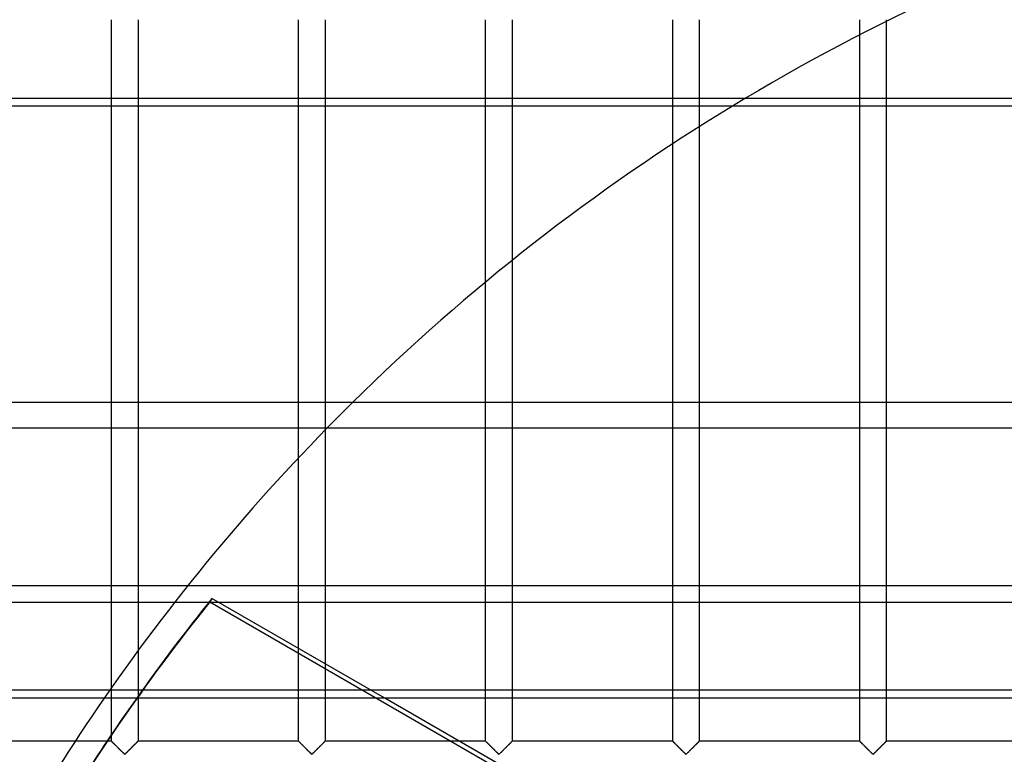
# Model space of a CAD drawing. Header units: millimetres. Extents: x -455 to 455, y -455 to 455.
# Tile 13 of 57: x -337 to -151, y 211 to 350. Entities that reach past the tile are written whole.
import ezdxf

# ---------------------------------------------------------------- set-up
doc = ezdxf.new("R2010")
doc.units = ezdxf.units.MM
doc.layers.add('MAIN-1', color=7, linetype='Continuous')
doc.layers.add('MAIN-2', color=7, linetype='Continuous')

msp = doc.modelspace()

# ---------------------------------------------------------------- linework, layer by layer
at = {"layer": 'MAIN-1'}
for p, q in [((387.5, 333.29), (-387.5, 333.29)), ((-178.54, 277.49), (-178.54, 333.29)), ((-173.54, 333.29), (-173.54, 277.49)), ((-208.75, 329.43), (-208.75, 277.49)), ((-213.75, 277.49), (-213.75, 326.21)), ((-243.96, 304.28), (-243.96, 277.49)), ((-248.96, 277.49), (-248.96, 300.2)), ((387.5, 277.49), (-387.5, 277.49)), ((-387.5, 243.06), (387.5, 243.06)), ((387.5, 221.87), (-387.5, 221.87)), ((-319.37, 215.01), (-319.37, 221.87)), ((-171.29, 166.07), (-267.94, 221.87)), ((-248.96, 213.75), (-248.96, 221.87)), ((-243.96, 221.87), (-243.96, 213.75)), ((-213.75, 213.75), (-213.75, 221.87)), ((-208.75, 221.87), (-208.75, 213.75)), ((-178.54, 213.75), (-178.54, 221.87)), ((-173.54, 221.87), (-173.54, 213.75)), ((-320.22, 213.75), (-326.21, 213.75)), ((-248.96, 213.75), (-253.88, 213.75)), ((-248.95, 213.75), (-248.96, 213.75)), ((-248.94, 213.73), (-248.95, 213.75)), ((-248.92, 213.71), (-248.94, 213.73)), ((-248.89, 213.68), (-248.92, 213.71)), ((-248.85, 213.64), (-248.89, 213.68)), ((-248.8, 213.59), (-248.85, 213.64)), ((-248.75, 213.54), (-248.8, 213.59)), ((-248.68, 213.48), (-248.75, 213.54)), ((-248.62, 213.41), (-248.68, 213.48)), ((-248.54, 213.34), (-248.62, 213.41)), ((-248.47, 213.26), (-248.54, 213.34)), ((-248.38, 213.18), (-248.47, 213.26)), ((-248.3, 213.09), (-248.38, 213.18)), ((-244.53, 213.18), (-244.62, 213.09)), ((-244.45, 213.26), (-244.53, 213.18)), ((-244.37, 213.34), (-244.45, 213.26)), ((-244.3, 213.41), (-244.37, 213.34)), ((-244.23, 213.48), (-244.3, 213.41)), ((-244.17, 213.54), (-244.23, 213.48)), ((-244.12, 213.59), (-244.17, 213.54)), ((-244.07, 213.64), (-244.12, 213.59)), ((-244.03, 213.68), (-244.07, 213.64)), ((-244, 213.71), (-244.03, 213.68)), ((-243.98, 213.73), (-244, 213.71)), ((-243.96, 213.75), (-243.98, 213.73)), ((-243.96, 213.75), (-243.96, 213.75)), ((-213.75, 213.75), (-243.96, 213.75)), ((-213.74, 213.75), (-213.75, 213.75)), ((-213.73, 213.73), (-213.74, 213.75)), ((-213.71, 213.71), (-213.73, 213.73)), ((-213.68, 213.68), (-213.71, 213.71)), ((-213.64, 213.64), (-213.68, 213.68)), ((-213.59, 213.59), (-213.64, 213.64)), ((-213.54, 213.54), (-213.59, 213.59)), ((-213.48, 213.48), (-213.54, 213.54)), ((-213.41, 213.41), (-213.48, 213.48)), ((-213.33, 213.34), (-213.41, 213.41)), ((-213.26, 213.26), (-213.33, 213.34)), ((-213.18, 213.18), (-213.26, 213.26)), ((-213.09, 213.09), (-213.18, 213.18)), ((-209.32, 213.18), (-209.41, 213.09)), ((-209.24, 213.26), (-209.32, 213.18)), ((-209.17, 213.34), (-209.24, 213.26)), ((-209.09, 213.41), (-209.17, 213.34)), ((-209.02, 213.48), (-209.09, 213.41)), ((-208.96, 213.54), (-209.02, 213.48)), ((-208.91, 213.59), (-208.96, 213.54)), ((-208.86, 213.64), (-208.91, 213.59)), ((-208.82, 213.68), (-208.86, 213.64)), ((-208.79, 213.71), (-208.82, 213.68)), ((-208.77, 213.73), (-208.79, 213.71)), ((-208.76, 213.75), (-208.77, 213.73)), ((-208.75, 213.75), (-208.76, 213.75)), ((-178.54, 213.75), (-208.75, 213.75)), ((-178.52, 213.73), (-178.54, 213.75)), ((-178.54, 213.75), (-178.54, 213.75)), ((-178.5, 213.71), (-178.52, 213.73)), ((-178.47, 213.68), (-178.5, 213.71)), ((-178.43, 213.64), (-178.47, 213.68)), ((-178.38, 213.59), (-178.43, 213.64)), ((-178.33, 213.54), (-178.38, 213.59)), ((-178.27, 213.48), (-178.33, 213.54)), ((-178.2, 213.41), (-178.27, 213.48)), ((-178.13, 213.34), (-178.2, 213.41)), ((-178.05, 213.26), (-178.13, 213.34)), ((-177.97, 213.18), (-178.05, 213.26)), ((-177.88, 213.09), (-177.97, 213.18)), ((-174.12, 213.18), (-174.2, 213.09)), ((-174.03, 213.26), (-174.12, 213.18)), ((-173.96, 213.34), (-174.03, 213.26)), ((-173.88, 213.41), (-173.96, 213.34)), ((-173.82, 213.48), (-173.88, 213.41)), ((-173.75, 213.54), (-173.82, 213.48)), ((-173.7, 213.59), (-173.75, 213.54)), ((-173.65, 213.64), (-173.7, 213.59)), ((-173.61, 213.68), (-173.65, 213.64)), ((-173.58, 213.71), (-173.61, 213.68)), ((-173.56, 213.73), (-173.58, 213.71)), ((-173.55, 213.75), (-173.56, 213.73)), ((-173.54, 213.75), (-173.55, 213.75)), ((-143.33, 213.75), (-173.54, 213.75)), ((-248.21, 213.01), (-248.3, 213.09)), ((-248.13, 212.92), (-248.21, 213.01)), ((-248.04, 212.83), (-248.13, 212.92)), ((-247.94, 212.74), (-248.04, 212.83)), ((-247.85, 212.64), (-247.94, 212.74)), ((-247.75, 212.55), (-247.85, 212.64)), ((-247.66, 212.45), (-247.75, 212.55)), ((-247.56, 212.35), (-247.66, 212.45)), ((-247.46, 212.26), (-247.56, 212.35)), ((-247.37, 212.16), (-247.46, 212.26)), ((-247.27, 212.07), (-247.37, 212.16)), ((-247.18, 211.97), (-247.27, 212.07)), ((-247.09, 211.88), (-247.18, 211.97)), ((-247, 211.79), (-247.09, 211.88)), ((-246.91, 211.71), (-247, 211.79)), ((-246.82, 211.62), (-246.91, 211.71)), ((-246.74, 211.54), (-246.82, 211.62)), ((-246.67, 211.47), (-246.74, 211.54)), ((-246.59, 211.4), (-246.67, 211.47)), ((-246.51, 211.34), (-246.59, 211.4)), ((-246.4, 211.34), (-246.51, 211.34)), ((-246.32, 211.4), (-246.4, 211.34)), ((-246.25, 211.47), (-246.32, 211.4)), ((-246.17, 211.54), (-246.25, 211.47)), ((-246.09, 211.62), (-246.17, 211.54)), ((-246.01, 211.71), (-246.09, 211.62)), ((-245.92, 211.79), (-246.01, 211.71)), ((-245.83, 211.88), (-245.92, 211.79)), ((-245.74, 211.97), (-245.83, 211.88)), ((-245.64, 212.07), (-245.74, 211.97)), ((-245.55, 212.16), (-245.64, 212.07)), ((-245.45, 212.26), (-245.55, 212.16)), ((-245.36, 212.35), (-245.45, 212.26)), ((-245.26, 212.45), (-245.36, 212.35)), ((-245.16, 212.55), (-245.26, 212.45)), ((-245.07, 212.64), (-245.16, 212.55)), ((-244.97, 212.74), (-245.07, 212.64)), ((-244.88, 212.83), (-244.97, 212.74)), ((-244.79, 212.92), (-244.88, 212.83)), ((-244.7, 213.01), (-244.79, 212.92)), ((-244.62, 213.09), (-244.7, 213.01)), ((-213.01, 213.01), (-213.09, 213.09)), ((-212.92, 212.92), (-213.01, 213.01)), ((-212.83, 212.83), (-212.92, 212.92)), ((-212.73, 212.74), (-212.83, 212.83)), ((-212.64, 212.64), (-212.73, 212.74)), ((-212.54, 212.55), (-212.64, 212.64)), ((-212.45, 212.45), (-212.54, 212.55)), ((-212.35, 212.35), (-212.45, 212.45)), ((-212.25, 212.26), (-212.35, 212.35)), ((-212.16, 212.16), (-212.25, 212.26)), ((-212.06, 212.07), (-212.16, 212.16)), ((-211.97, 211.97), (-212.06, 212.07)), ((-211.88, 211.88), (-211.97, 211.97)), ((-211.79, 211.79), (-211.88, 211.88)), ((-211.7, 211.71), (-211.79, 211.79)), ((-211.62, 211.62), (-211.7, 211.71)), ((-211.54, 211.54), (-211.62, 211.62)), ((-211.46, 211.47), (-211.54, 211.54)), ((-211.38, 211.4), (-211.46, 211.47)), ((-211.31, 211.34), (-211.38, 211.4)), ((-211.19, 211.34), (-211.31, 211.34)), ((-211.12, 211.4), (-211.19, 211.34)), ((-211.04, 211.47), (-211.12, 211.4)), ((-210.96, 211.54), (-211.04, 211.47)), ((-210.88, 211.62), (-210.96, 211.54)), ((-210.8, 211.71), (-210.88, 211.62)), ((-210.71, 211.79), (-210.8, 211.71)), ((-210.62, 211.88), (-210.71, 211.79)), ((-210.53, 211.97), (-210.62, 211.88)), ((-210.44, 212.07), (-210.53, 211.97)), ((-210.34, 212.16), (-210.44, 212.07)), ((-210.25, 212.26), (-210.34, 212.16)), ((-210.15, 212.35), (-210.25, 212.26)), ((-210.05, 212.45), (-210.15, 212.35)), ((-209.96, 212.55), (-210.05, 212.45)), ((-209.86, 212.64), (-209.96, 212.55)), ((-209.77, 212.74), (-209.86, 212.64)), ((-209.67, 212.83), (-209.77, 212.74)), ((-209.58, 212.92), (-209.67, 212.83)), ((-209.49, 213.01), (-209.58, 212.92)), ((-209.41, 213.09), (-209.49, 213.01)), ((-177.8, 213.01), (-177.88, 213.09)), ((-177.71, 212.92), (-177.8, 213.01)), ((-177.62, 212.83), (-177.71, 212.92)), ((-177.53, 212.74), (-177.62, 212.83)), ((-177.43, 212.64), (-177.53, 212.74)), ((-177.34, 212.55), (-177.43, 212.64)), ((-177.24, 212.45), (-177.34, 212.55)), ((-177.14, 212.35), (-177.24, 212.45)), ((-177.05, 212.26), (-177.14, 212.35)), ((-176.95, 212.16), (-177.05, 212.26)), ((-176.86, 212.07), (-176.95, 212.16)), ((-176.76, 211.97), (-176.86, 212.07)), ((-176.67, 211.88), (-176.76, 211.97)), ((-176.58, 211.79), (-176.67, 211.88)), ((-176.49, 211.71), (-176.58, 211.79)), ((-176.41, 211.62), (-176.49, 211.71)), ((-176.33, 211.54), (-176.41, 211.62)), ((-176.25, 211.47), (-176.33, 211.54)), ((-176.18, 211.4), (-176.25, 211.47)), ((-176.1, 211.34), (-176.18, 211.4)), ((-175.99, 211.34), (-176.1, 211.34)), ((-175.91, 211.4), (-175.99, 211.34)), ((-175.83, 211.47), (-175.91, 211.4)), ((-175.76, 211.54), (-175.83, 211.47)), ((-175.68, 211.62), (-175.76, 211.54)), ((-175.59, 211.71), (-175.68, 211.62)), ((-175.5, 211.79), (-175.59, 211.71)), ((-175.41, 211.88), (-175.5, 211.79)), ((-175.32, 211.97), (-175.41, 211.88)), ((-175.23, 212.07), (-175.32, 211.97)), ((-175.13, 212.16), (-175.23, 212.07)), ((-175.04, 212.26), (-175.13, 212.16)), ((-174.94, 212.35), (-175.04, 212.26)), ((-174.84, 212.45), (-174.94, 212.35)), ((-174.75, 212.55), (-174.84, 212.45)), ((-174.65, 212.64), (-174.75, 212.55)), ((-174.56, 212.74), (-174.65, 212.64)), ((-174.46, 212.83), (-174.56, 212.74)), ((-174.37, 212.92), (-174.46, 212.83)), ((-174.29, 213.01), (-174.37, 212.92)), ((-174.2, 213.09), (-174.29, 213.01))]:
    msp.add_line(p, q, dxfattribs=at)
for start, end in [(121.2843, 134.641), (145.3274, 154.7981)]:
    msp.add_arc((0, 0), 390, start, end, dxfattribs=at)
msp.add_ellipse((0.2, 0.34), major_axis=(-333.42, 192.5), ratio=0.987688, start_param=-0.090669, end_param=0, dxfattribs=at)
at = {"layer": 'MAIN-2'}
for p, q in [((-319.37, 221.87), (-319.37, 349.58)), ((-314.38, 349.58), (-314.38, 213.75)), ((-284.17, 213.75), (-284.17, 349.58)), ((-279.17, 349.58), (-279.17, 213.75)), ((-248.96, 300.2), (-248.96, 349.58)), ((-243.96, 349.58), (-243.96, 304.28)), ((-213.75, 326.21), (-213.75, 349.58)), ((-208.75, 349.58), (-208.75, 329.43)), ((-178.54, 333.29), (-178.54, 349.58)), ((-173.54, 349.58), (-173.54, 333.29)), ((-387.5, 334.84), (387.5, 334.84)), ((-248.96, 221.87), (-248.96, 277.49)), ((-243.96, 277.49), (-243.96, 221.87)), ((-213.75, 221.87), (-213.75, 277.49)), ((-208.75, 277.49), (-208.75, 221.87)), ((-178.54, 221.87), (-178.54, 277.49)), ((-173.54, 277.49), (-173.54, 221.87)), ((-387.5, 272.74), (387.5, 272.74)), ((387.5, 239.85), (-387.5, 239.85)), ((-300.46, 240.64), (-300.85, 239.96)), ((-300.85, 239.96), (-38.86, 88.71)), ((-267.94, 221.87), (-300.46, 240.64)), ((-387.5, 223.41), (387.5, 223.41)), ((-319.37, 213.75), (-319.37, 215.01)), ((-326.21, 213.75), (-349.58, 213.75)), ((-319.37, 213.75), (-320.22, 213.75)), ((-319.36, 213.73), (-319.37, 213.75)), ((-319.37, 213.75), (-319.37, 213.75)), ((-319.37, 213.75), (-319.37, 213.74)), ((-319.37, 213.74), (-319.35, 213.72)), ((-319.33, 213.71), (-319.36, 213.73)), ((-319.35, 213.72), (-319.31, 213.69)), ((-319.3, 213.68), (-319.33, 213.71)), ((-319.31, 213.69), (-319.27, 213.64)), ((-319.26, 213.64), (-319.3, 213.68)), ((-319.27, 213.64), (-319.21, 213.58)), ((-319.22, 213.59), (-319.26, 213.64)), ((-319.16, 213.54), (-319.22, 213.59)), ((-319.21, 213.58), (-319.14, 213.51)), ((-319.1, 213.48), (-319.16, 213.54)), ((-319.14, 213.51), (-319.05, 213.43)), ((-319.03, 213.41), (-319.1, 213.48)), ((-319.05, 213.43), (-318.97, 213.34)), ((-318.96, 213.34), (-319.03, 213.41)), ((-318.97, 213.34), (-318.87, 213.25)), ((-318.88, 213.26), (-318.96, 213.34)), ((-318.8, 213.18), (-318.88, 213.26)), ((-318.87, 213.25), (-318.77, 213.14)), ((-318.72, 213.09), (-318.8, 213.18)), ((-318.77, 213.14), (-318.66, 213.04)), ((-314.95, 213.18), (-315.03, 213.09)), ((-315.02, 213.11), (-314.96, 213.17)), ((-314.96, 213.17), (-314.9, 213.23)), ((-314.87, 213.26), (-314.95, 213.18)), ((-314.9, 213.23), (-314.84, 213.28)), ((-314.79, 213.34), (-314.87, 213.26)), ((-314.84, 213.28), (-314.79, 213.34)), ((-314.72, 213.41), (-314.79, 213.34)), ((-314.79, 213.34), (-314.74, 213.39)), ((-314.74, 213.39), (-314.69, 213.44)), ((-314.65, 213.48), (-314.72, 213.41)), ((-314.69, 213.44), (-314.64, 213.49)), ((-314.59, 213.54), (-314.65, 213.48)), ((-314.64, 213.49), (-314.6, 213.53)), ((-314.6, 213.53), (-314.56, 213.57)), ((-314.53, 213.59), (-314.59, 213.54)), ((-314.56, 213.57), (-314.52, 213.61)), ((-314.49, 213.64), (-314.53, 213.59)), ((-314.52, 213.61), (-314.49, 213.64)), ((-314.45, 213.68), (-314.49, 213.64)), ((-314.49, 213.64), (-314.46, 213.67)), ((-314.46, 213.67), (-314.43, 213.69)), ((-314.42, 213.71), (-314.45, 213.68)), ((-314.43, 213.69), (-314.41, 213.71)), ((-314.39, 213.73), (-314.42, 213.71)), ((-314.41, 213.71), (-314.4, 213.73)), ((-314.4, 213.73), (-314.39, 213.74)), ((-314.38, 213.75), (-314.39, 213.73)), ((-314.39, 213.74), (-314.38, 213.75)), ((-314.38, 213.75), (-314.38, 213.75)), ((-314.38, 213.75), (-314.38, 213.75)), ((-284.17, 213.75), (-314.38, 213.75)), ((-284.16, 213.75), (-284.17, 213.75)), ((-284.17, 213.75), (-284.16, 213.74)), ((-284.15, 213.73), (-284.16, 213.75)), ((-284.16, 213.74), (-284.14, 213.72)), ((-284.13, 213.71), (-284.15, 213.73)), ((-284.14, 213.72), (-284.1, 213.69)), ((-284.09, 213.68), (-284.13, 213.71)), ((-284.1, 213.69), (-284.06, 213.64)), ((-284.06, 213.64), (-284.09, 213.68)), ((-284.01, 213.59), (-284.06, 213.64)), ((-284.06, 213.64), (-284, 213.58)), ((-283.95, 213.54), (-284.01, 213.59)), ((-284, 213.58), (-283.93, 213.51)), ((-283.89, 213.48), (-283.95, 213.54)), ((-283.93, 213.51), (-283.85, 213.43)), ((-283.82, 213.41), (-283.89, 213.48)), ((-283.85, 213.43), (-283.76, 213.34)), ((-283.75, 213.34), (-283.82, 213.41)), ((-283.76, 213.34), (-283.66, 213.25)), ((-283.67, 213.26), (-283.75, 213.34)), ((-283.59, 213.18), (-283.67, 213.26)), ((-283.66, 213.25), (-283.56, 213.14)), ((-283.51, 213.09), (-283.59, 213.18)), ((-283.56, 213.14), (-283.45, 213.04)), ((-279.74, 213.18), (-279.82, 213.09)), ((-279.81, 213.11), (-279.75, 213.17)), ((-279.75, 213.17), (-279.69, 213.23)), ((-279.66, 213.26), (-279.74, 213.18)), ((-279.69, 213.23), (-279.64, 213.28)), ((-279.58, 213.34), (-279.66, 213.26)), ((-279.64, 213.28), (-279.58, 213.34)), ((-279.51, 213.41), (-279.58, 213.34)), ((-279.58, 213.34), (-279.53, 213.39)), ((-279.53, 213.39), (-279.48, 213.44)), ((-279.44, 213.48), (-279.51, 213.41)), ((-279.48, 213.44), (-279.43, 213.49)), ((-279.38, 213.54), (-279.44, 213.48)), ((-279.43, 213.49), (-279.39, 213.53)), ((-279.39, 213.53), (-279.35, 213.57)), ((-279.33, 213.59), (-279.38, 213.54)), ((-279.35, 213.57), (-279.31, 213.61)), ((-279.28, 213.64), (-279.33, 213.59)), ((-279.31, 213.61), (-279.28, 213.64)), ((-279.24, 213.68), (-279.28, 213.64)), ((-279.28, 213.64), (-279.25, 213.67)), ((-279.25, 213.67), (-279.22, 213.69)), ((-279.21, 213.71), (-279.24, 213.68)), ((-279.22, 213.69), (-279.2, 213.71)), ((-279.19, 213.73), (-279.21, 213.71)), ((-279.2, 213.71), (-279.19, 213.73)), ((-279.17, 213.75), (-279.19, 213.73)), ((-279.19, 213.73), (-279.18, 213.74)), ((-279.18, 213.74), (-279.17, 213.75)), ((-279.17, 213.75), (-279.17, 213.75)), ((-279.17, 213.75), (-279.17, 213.75)), ((-253.88, 213.75), (-279.17, 213.75)), ((-248.96, 213.75), (-248.95, 213.74)), ((-248.95, 213.74), (-248.93, 213.72)), ((-248.93, 213.72), (-248.9, 213.69)), ((-248.9, 213.69), (-248.85, 213.64)), ((-248.85, 213.64), (-248.79, 213.58)), ((-248.79, 213.58), (-248.72, 213.51)), ((-248.72, 213.51), (-248.64, 213.43)), ((-248.64, 213.43), (-248.55, 213.34)), ((-248.55, 213.34), (-248.45, 213.25)), ((-248.45, 213.25), (-248.35, 213.14)), ((-248.35, 213.14), (-248.24, 213.04)), ((-244.6, 213.11), (-244.54, 213.17)), ((-244.54, 213.17), (-244.48, 213.23)), ((-244.48, 213.23), (-244.43, 213.28)), ((-244.43, 213.28), (-244.37, 213.34)), ((-244.37, 213.34), (-244.32, 213.39)), ((-244.32, 213.39), (-244.27, 213.44)), ((-244.27, 213.44), (-244.22, 213.49)), ((-244.22, 213.49), (-244.18, 213.53)), ((-244.18, 213.53), (-244.14, 213.57)), ((-244.14, 213.57), (-244.1, 213.61)), ((-244.1, 213.61), (-244.07, 213.64)), ((-244.07, 213.64), (-244.04, 213.67)), ((-244.04, 213.67), (-244.02, 213.69)), ((-244.02, 213.69), (-244, 213.71)), ((-244, 213.71), (-243.98, 213.73)), ((-243.98, 213.73), (-243.97, 213.74)), ((-243.97, 213.74), (-243.96, 213.75)), ((-243.96, 213.75), (-243.96, 213.75)), ((-213.75, 213.75), (-213.74, 213.74)), ((-213.74, 213.74), (-213.72, 213.72)), ((-213.72, 213.72), (-213.69, 213.69)), ((-213.69, 213.69), (-213.64, 213.64)), ((-213.64, 213.64), (-213.58, 213.58)), ((-213.58, 213.58), (-213.51, 213.51)), ((-213.51, 213.51), (-213.43, 213.43)), ((-213.43, 213.43), (-213.34, 213.34)), ((-213.34, 213.34), (-213.24, 213.25)), ((-213.24, 213.25), (-213.14, 213.14)), ((-213.14, 213.14), (-213.04, 213.04)), ((-209.39, 213.11), (-209.33, 213.17)), ((-209.33, 213.17), (-209.28, 213.23)), ((-209.28, 213.23), (-209.22, 213.28)), ((-209.22, 213.28), (-209.16, 213.34)), ((-209.16, 213.34), (-209.11, 213.39)), ((-209.11, 213.39), (-209.06, 213.44)), ((-209.06, 213.44), (-209.01, 213.49)), ((-209.01, 213.49), (-208.97, 213.53)), ((-208.97, 213.53), (-208.93, 213.57)), ((-208.93, 213.57), (-208.89, 213.61)), ((-208.89, 213.61), (-208.86, 213.64)), ((-208.86, 213.64), (-208.83, 213.67)), ((-208.83, 213.67), (-208.81, 213.69)), ((-208.81, 213.69), (-208.79, 213.71)), ((-208.79, 213.71), (-208.77, 213.73)), ((-208.77, 213.73), (-208.76, 213.74)), ((-208.76, 213.74), (-208.75, 213.75)), ((-208.75, 213.75), (-208.75, 213.75)), ((-178.54, 213.75), (-178.53, 213.74)), ((-178.53, 213.74), (-178.51, 213.72)), ((-178.51, 213.72), (-178.48, 213.69)), ((-178.48, 213.69), (-178.43, 213.64)), ((-178.43, 213.64), (-178.37, 213.58)), ((-178.37, 213.58), (-178.3, 213.51)), ((-178.3, 213.51), (-178.22, 213.43)), ((-178.22, 213.43), (-178.13, 213.34)), ((-178.13, 213.34), (-178.04, 213.25)), ((-178.04, 213.25), (-177.93, 213.14)), ((-177.93, 213.14), (-177.83, 213.04)), ((-174.19, 213.11), (-174.13, 213.17)), ((-174.13, 213.17), (-174.07, 213.23)), ((-174.07, 213.23), (-174.01, 213.28)), ((-174.01, 213.28), (-173.96, 213.34)), ((-173.96, 213.34), (-173.9, 213.39)), ((-173.9, 213.39), (-173.85, 213.44)), ((-173.85, 213.44), (-173.81, 213.49)), ((-173.81, 213.49), (-173.76, 213.53)), ((-173.76, 213.53), (-173.72, 213.57)), ((-173.72, 213.57), (-173.69, 213.61)), ((-173.69, 213.61), (-173.65, 213.64)), ((-173.65, 213.64), (-173.62, 213.67)), ((-173.62, 213.67), (-173.6, 213.69)), ((-173.6, 213.69), (-173.58, 213.71)), ((-173.58, 213.71), (-173.56, 213.73)), ((-173.56, 213.73), (-173.55, 213.74)), ((-173.55, 213.74), (-173.54, 213.75)), ((-173.54, 213.75), (-173.54, 213.75)), ((-318.63, 213.01), (-318.72, 213.09)), ((-318.66, 213.04), (-318.55, 212.93)), ((-318.54, 212.92), (-318.63, 213.01)), ((-318.55, 212.93), (-318.44, 212.82)), ((-318.45, 212.83), (-318.54, 212.92)), ((-318.36, 212.74), (-318.45, 212.83)), ((-318.44, 212.82), (-318.32, 212.7)), ((-318.26, 212.64), (-318.36, 212.74)), ((-318.32, 212.7), (-318.21, 212.58)), ((-318.17, 212.55), (-318.26, 212.64)), ((-318.21, 212.58), (-318.09, 212.46)), ((-318.07, 212.45), (-318.17, 212.55)), ((-318.09, 212.46), (-317.97, 212.34)), ((-317.98, 212.35), (-318.07, 212.45)), ((-317.88, 212.26), (-317.98, 212.35)), ((-317.97, 212.34), (-317.85, 212.22)), ((-317.78, 212.16), (-317.88, 212.26)), ((-317.85, 212.22), (-317.73, 212.11)), ((-317.69, 212.07), (-317.78, 212.16)), ((-317.73, 212.11), (-317.61, 211.99)), ((-317.6, 211.97), (-317.69, 212.07)), ((-317.61, 211.99), (-317.5, 211.88)), ((-317.5, 211.88), (-317.6, 211.97)), ((-317.41, 211.79), (-317.5, 211.88)), ((-317.5, 211.88), (-317.39, 211.77)), ((-317.33, 211.71), (-317.41, 211.79)), ((-317.39, 211.77), (-317.28, 211.66)), ((-317.24, 211.62), (-317.33, 211.71)), ((-317.28, 211.66), (-317.18, 211.56)), ((-317.16, 211.54), (-317.24, 211.62)), ((-317.18, 211.56), (-317.08, 211.47)), ((-317.08, 211.47), (-317.16, 211.54)), ((-317.01, 211.4), (-317.08, 211.47)), ((-317.08, 211.47), (-316.99, 211.38)), ((-316.93, 211.34), (-317.01, 211.4)), ((-316.99, 211.38), (-316.88, 211.32)), ((-316.82, 211.34), (-316.93, 211.34)), ((-316.88, 211.32), (-316.8, 211.35)), ((-316.74, 211.4), (-316.82, 211.34)), ((-316.8, 211.35), (-316.75, 211.4)), ((-316.75, 211.4), (-316.69, 211.44)), ((-316.67, 211.47), (-316.74, 211.4)), ((-316.69, 211.44), (-316.64, 211.5)), ((-316.59, 211.54), (-316.67, 211.47)), ((-316.64, 211.5), (-316.58, 211.55)), ((-316.51, 211.62), (-316.59, 211.54)), ((-316.58, 211.55), (-316.53, 211.61)), ((-316.53, 211.61), (-316.47, 211.66)), ((-316.42, 211.71), (-316.51, 211.62)), ((-316.47, 211.66), (-316.41, 211.72)), ((-316.34, 211.79), (-316.42, 211.71)), ((-316.41, 211.72), (-316.34, 211.78)), ((-316.25, 211.88), (-316.34, 211.79)), ((-316.34, 211.78), (-316.28, 211.85)), ((-316.28, 211.85), (-316.22, 211.91)), ((-316.15, 211.97), (-316.25, 211.88)), ((-316.22, 211.91), (-316.15, 211.98)), ((-316.06, 212.07), (-316.15, 211.97)), ((-316.15, 211.98), (-316.08, 212.04)), ((-316.08, 212.04), (-316.02, 212.11)), ((-315.97, 212.16), (-316.06, 212.07)), ((-316.02, 212.11), (-315.95, 212.18)), ((-315.87, 212.26), (-315.97, 212.16)), ((-315.95, 212.18), (-315.88, 212.25)), ((-315.88, 212.25), (-315.81, 212.32)), ((-315.77, 212.35), (-315.87, 212.26)), ((-315.81, 212.32), (-315.74, 212.38)), ((-315.68, 212.45), (-315.77, 212.35)), ((-315.74, 212.38), (-315.67, 212.45)), ((-315.58, 212.55), (-315.68, 212.45)), ((-315.67, 212.45), (-315.6, 212.52)), ((-315.6, 212.52), (-315.54, 212.59)), ((-315.49, 212.64), (-315.58, 212.55)), ((-315.54, 212.59), (-315.47, 212.66)), ((-315.39, 212.74), (-315.49, 212.64)), ((-315.47, 212.66), (-315.4, 212.73)), ((-315.4, 212.73), (-315.33, 212.79)), ((-315.3, 212.83), (-315.39, 212.74)), ((-315.33, 212.79), (-315.27, 212.86)), ((-315.21, 212.92), (-315.3, 212.83)), ((-315.27, 212.86), (-315.2, 212.92)), ((-315.12, 213.01), (-315.21, 212.92)), ((-315.2, 212.92), (-315.14, 212.99)), ((-315.14, 212.99), (-315.08, 213.05)), ((-315.03, 213.09), (-315.12, 213.01)), ((-315.08, 213.05), (-315.02, 213.11)), ((-283.42, 213.01), (-283.51, 213.09)), ((-283.45, 213.04), (-283.34, 212.93)), ((-283.33, 212.92), (-283.42, 213.01)), ((-283.34, 212.93), (-283.23, 212.82)), ((-283.24, 212.83), (-283.33, 212.92)), ((-283.15, 212.74), (-283.24, 212.83)), ((-283.23, 212.82), (-283.12, 212.7)), ((-283.06, 212.64), (-283.15, 212.74)), ((-283.12, 212.7), (-283, 212.58)), ((-282.96, 212.55), (-283.06, 212.64)), ((-283, 212.58), (-282.88, 212.46)), ((-282.86, 212.45), (-282.96, 212.55)), ((-282.88, 212.46), (-282.76, 212.34)), ((-282.77, 212.35), (-282.86, 212.45)), ((-282.67, 212.26), (-282.77, 212.35)), ((-282.76, 212.34), (-282.64, 212.22)), ((-282.57, 212.16), (-282.67, 212.26)), ((-282.64, 212.22), (-282.52, 212.11)), ((-282.48, 212.07), (-282.57, 212.16)), ((-282.52, 212.11), (-282.4, 211.99)), ((-282.39, 211.97), (-282.48, 212.07)), ((-282.4, 211.99), (-282.29, 211.88)), ((-282.29, 211.88), (-282.39, 211.97)), ((-282.2, 211.79), (-282.29, 211.88)), ((-282.29, 211.88), (-282.18, 211.77)), ((-282.12, 211.71), (-282.2, 211.79)), ((-282.18, 211.77), (-282.07, 211.66)), ((-282.03, 211.62), (-282.12, 211.71)), ((-282.07, 211.66), (-281.97, 211.56)), ((-281.95, 211.54), (-282.03, 211.62)), ((-281.97, 211.56), (-281.87, 211.47)), ((-281.87, 211.47), (-281.95, 211.54)), ((-281.8, 211.4), (-281.87, 211.47)), ((-281.87, 211.47), (-281.78, 211.38)), ((-281.72, 211.34), (-281.8, 211.4)), ((-281.78, 211.38), (-281.67, 211.32)), ((-281.61, 211.34), (-281.72, 211.34)), ((-281.67, 211.32), (-281.59, 211.35)), ((-281.53, 211.4), (-281.61, 211.34)), ((-281.59, 211.35), (-281.54, 211.4)), ((-281.54, 211.4), (-281.49, 211.44)), ((-281.46, 211.47), (-281.53, 211.4)), ((-281.49, 211.44), (-281.43, 211.5)), ((-281.38, 211.54), (-281.46, 211.47)), ((-281.43, 211.5), (-281.38, 211.55)), ((-281.3, 211.62), (-281.38, 211.54)), ((-281.38, 211.55), (-281.32, 211.61)), ((-281.32, 211.61), (-281.26, 211.66)), ((-281.22, 211.71), (-281.3, 211.62)), ((-281.26, 211.66), (-281.2, 211.72)), ((-281.13, 211.79), (-281.22, 211.71)), ((-281.2, 211.72), (-281.14, 211.78)), ((-281.14, 211.78), (-281.07, 211.85)), ((-281.04, 211.88), (-281.13, 211.79)), ((-281.07, 211.85), (-281.01, 211.91)), ((-280.95, 211.97), (-281.04, 211.88)), ((-281.01, 211.91), (-280.94, 211.98)), ((-280.85, 212.07), (-280.95, 211.97)), ((-280.94, 211.98), (-280.88, 212.04)), ((-280.88, 212.04), (-280.81, 212.11)), ((-280.76, 212.16), (-280.85, 212.07)), ((-280.81, 212.11), (-280.74, 212.18)), ((-280.66, 212.26), (-280.76, 212.16)), ((-280.74, 212.18), (-280.67, 212.25)), ((-280.67, 212.25), (-280.6, 212.32)), ((-280.57, 212.35), (-280.66, 212.26)), ((-280.6, 212.32), (-280.53, 212.38)), ((-280.47, 212.45), (-280.57, 212.35)), ((-280.53, 212.38), (-280.47, 212.45)), ((-280.37, 212.55), (-280.47, 212.45)), ((-280.47, 212.45), (-280.4, 212.52)), ((-280.4, 212.52), (-280.33, 212.59)), ((-280.28, 212.64), (-280.37, 212.55)), ((-280.33, 212.59), (-280.26, 212.66)), ((-280.18, 212.74), (-280.28, 212.64)), ((-280.26, 212.66), (-280.19, 212.73)), ((-280.19, 212.73), (-280.13, 212.79)), ((-280.09, 212.83), (-280.18, 212.74)), ((-280.13, 212.79), (-280.06, 212.86)), ((-280, 212.92), (-280.09, 212.83)), ((-280.06, 212.86), (-280, 212.92)), ((-279.91, 213.01), (-280, 212.92)), ((-280, 212.92), (-279.93, 212.99)), ((-279.93, 212.99), (-279.87, 213.05)), ((-279.82, 213.09), (-279.91, 213.01)), ((-279.87, 213.05), (-279.81, 213.11)), ((-248.24, 213.04), (-248.14, 212.93)), ((-248.14, 212.93), (-248.02, 212.82)), ((-248.02, 212.82), (-247.91, 212.7)), ((-247.91, 212.7), (-247.79, 212.58)), ((-247.79, 212.58), (-247.67, 212.46)), ((-247.67, 212.46), (-247.55, 212.34)), ((-247.55, 212.34), (-247.43, 212.22)), ((-247.43, 212.22), (-247.31, 212.11)), ((-247.31, 212.11), (-247.2, 211.99)), ((-247.2, 211.99), (-247.08, 211.88)), ((-247.08, 211.88), (-246.97, 211.77)), ((-246.97, 211.77), (-246.86, 211.66)), ((-246.86, 211.66), (-246.76, 211.56)), ((-246.76, 211.56), (-246.67, 211.47)), ((-246.67, 211.47), (-246.57, 211.38)), ((-246.57, 211.38), (-246.46, 211.32)), ((-246.46, 211.32), (-246.39, 211.35)), ((-246.39, 211.35), (-246.33, 211.4)), ((-246.33, 211.4), (-246.28, 211.44)), ((-246.28, 211.44), (-246.22, 211.5)), ((-246.22, 211.5), (-246.17, 211.55)), ((-246.17, 211.55), (-246.11, 211.61)), ((-246.11, 211.61), (-246.05, 211.66)), ((-246.05, 211.66), (-245.99, 211.72)), ((-245.99, 211.72), (-245.93, 211.78)), ((-245.93, 211.78), (-245.86, 211.85)), ((-245.86, 211.85), (-245.8, 211.91)), ((-245.8, 211.91), (-245.73, 211.98)), ((-245.73, 211.98), (-245.67, 212.04)), ((-245.67, 212.04), (-245.6, 212.11)), ((-245.6, 212.11), (-245.53, 212.18)), ((-245.53, 212.18), (-245.46, 212.25)), ((-245.46, 212.25), (-245.4, 212.32)), ((-245.4, 212.32), (-245.33, 212.38)), ((-245.33, 212.38), (-245.26, 212.45)), ((-245.26, 212.45), (-245.19, 212.52)), ((-245.19, 212.52), (-245.12, 212.59)), ((-245.12, 212.59), (-245.05, 212.66)), ((-245.05, 212.66), (-244.98, 212.73)), ((-244.98, 212.73), (-244.92, 212.79)), ((-244.92, 212.79), (-244.85, 212.86)), ((-244.85, 212.86), (-244.79, 212.92)), ((-244.79, 212.92), (-244.72, 212.99)), ((-244.72, 212.99), (-244.66, 213.05)), ((-244.66, 213.05), (-244.6, 213.11)), ((-213.04, 213.04), (-212.93, 212.93)), ((-212.93, 212.93), (-212.82, 212.82)), ((-212.82, 212.82), (-212.7, 212.7)), ((-212.7, 212.7), (-212.58, 212.58)), ((-212.58, 212.58), (-212.46, 212.46)), ((-212.46, 212.46), (-212.34, 212.34)), ((-212.34, 212.34), (-212.22, 212.22)), ((-212.22, 212.22), (-212.1, 212.11)), ((-212.1, 212.11), (-211.99, 211.99)), ((-211.99, 211.99), (-211.87, 211.88)), ((-211.87, 211.88), (-211.76, 211.77)), ((-211.76, 211.77), (-211.65, 211.66)), ((-211.65, 211.66), (-211.55, 211.56)), ((-211.55, 211.56), (-211.46, 211.47)), ((-211.46, 211.47), (-211.36, 211.38)), ((-211.36, 211.38), (-211.25, 211.32)), ((-211.25, 211.32), (-211.18, 211.35)), ((-211.18, 211.35), (-211.12, 211.4)), ((-211.12, 211.4), (-211.07, 211.44)), ((-211.07, 211.44), (-211.02, 211.5)), ((-211.02, 211.5), (-210.96, 211.55)), ((-210.96, 211.55), (-210.9, 211.61)), ((-210.9, 211.61), (-210.84, 211.66)), ((-210.84, 211.66), (-210.78, 211.72)), ((-210.78, 211.72), (-210.72, 211.78)), ((-210.72, 211.78), (-210.66, 211.85)), ((-210.66, 211.85), (-210.59, 211.91)), ((-210.59, 211.91), (-210.52, 211.98)), ((-210.52, 211.98), (-210.46, 212.04)), ((-210.46, 212.04), (-210.39, 212.11)), ((-210.39, 212.11), (-210.32, 212.18)), ((-210.32, 212.18), (-210.26, 212.25)), ((-210.26, 212.25), (-210.19, 212.32)), ((-210.19, 212.32), (-210.12, 212.38)), ((-210.12, 212.38), (-210.05, 212.45)), ((-210.05, 212.45), (-209.98, 212.52)), ((-209.98, 212.52), (-209.91, 212.59)), ((-209.91, 212.59), (-209.84, 212.66)), ((-209.84, 212.66), (-209.78, 212.73)), ((-209.78, 212.73), (-209.71, 212.79)), ((-209.71, 212.79), (-209.64, 212.86)), ((-209.64, 212.86), (-209.58, 212.92)), ((-209.58, 212.92), (-209.52, 212.99)), ((-209.52, 212.99), (-209.45, 213.05)), ((-209.45, 213.05), (-209.39, 213.11)), ((-177.83, 213.04), (-177.72, 212.93)), ((-177.72, 212.93), (-177.61, 212.82)), ((-177.61, 212.82), (-177.49, 212.7)), ((-177.49, 212.7), (-177.37, 212.58)), ((-177.37, 212.58), (-177.25, 212.46)), ((-177.25, 212.46), (-177.13, 212.34)), ((-177.13, 212.34), (-177.01, 212.22)), ((-177.01, 212.22), (-176.9, 212.11)), ((-176.9, 212.11), (-176.78, 211.99)), ((-176.78, 211.99), (-176.66, 211.88)), ((-176.66, 211.88), (-176.55, 211.77)), ((-176.55, 211.77), (-176.45, 211.66)), ((-176.45, 211.66), (-176.35, 211.56)), ((-176.35, 211.56), (-176.25, 211.47)), ((-176.25, 211.47), (-176.16, 211.38)), ((-176.16, 211.38), (-176.04, 211.32)), ((-176.04, 211.32), (-175.97, 211.35)), ((-175.97, 211.35), (-175.91, 211.4)), ((-175.91, 211.4), (-175.86, 211.44)), ((-175.86, 211.44), (-175.81, 211.5)), ((-175.81, 211.5), (-175.75, 211.55)), ((-175.75, 211.55), (-175.69, 211.61)), ((-175.69, 211.61), (-175.63, 211.66)), ((-175.63, 211.66), (-175.57, 211.72)), ((-175.57, 211.72), (-175.51, 211.78)), ((-175.51, 211.78), (-175.45, 211.85)), ((-175.45, 211.85), (-175.38, 211.91)), ((-175.38, 211.91), (-175.32, 211.98)), ((-175.32, 211.98), (-175.25, 212.04)), ((-175.25, 212.04), (-175.18, 212.11)), ((-175.18, 212.11), (-175.12, 212.18)), ((-175.12, 212.18), (-175.05, 212.25)), ((-175.05, 212.25), (-174.98, 212.32)), ((-174.98, 212.32), (-174.91, 212.38)), ((-174.91, 212.38), (-174.84, 212.45)), ((-174.84, 212.45), (-174.77, 212.52)), ((-174.77, 212.52), (-174.7, 212.59)), ((-174.7, 212.59), (-174.63, 212.66)), ((-174.63, 212.66), (-174.57, 212.73)), ((-174.57, 212.73), (-174.5, 212.79)), ((-174.5, 212.79), (-174.43, 212.86)), ((-174.43, 212.86), (-174.37, 212.92)), ((-174.37, 212.92), (-174.31, 212.99)), ((-174.31, 212.99), (-174.25, 213.05)), ((-174.25, 213.05), (-174.19, 213.11))]:
    msp.add_line(p, q, dxfattribs=at)
for start, end in [(94.2596, 121.2843), (134.641, 145.3274)]:
    msp.add_arc((0, 0), 390, start, end, dxfattribs=at)
for centre, major_axis, start_param, end_param in [((-0.2, -0.34), (333.42, -192.5), 2.989054, 3.141593), ((0.2, 0.34), (-333.42, 192.5), -0.152539, -0.090669)]:
    msp.add_ellipse(centre, major_axis=major_axis, ratio=0.987688, start_param=start_param, end_param=end_param, dxfattribs=at)

doc.saveas('drawing.dxf')
